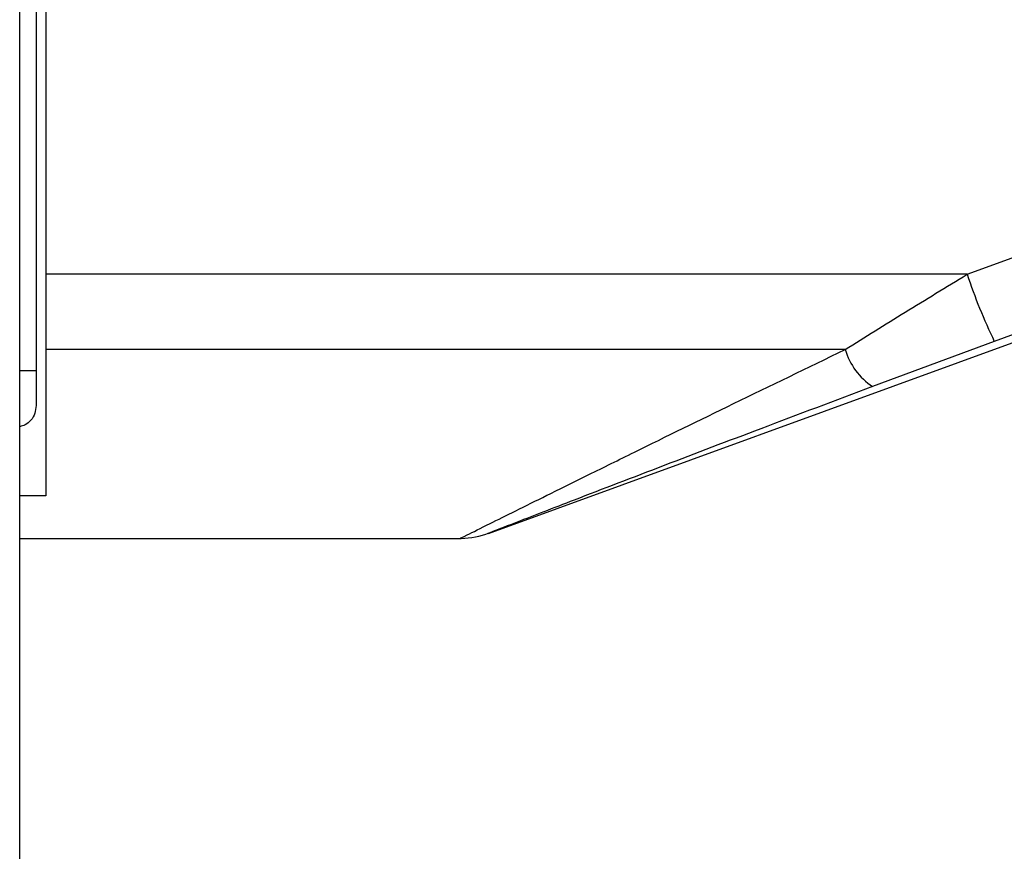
# Paper-space layout 'Surface Plate' of a CAD drawing. Header units: millimetres. Extents: x 2386 to 18395, y 1192 to 15955.
# Tile 4 of 48: x 3292 to 3391, y 5113 to 5197. Entities that reach past the tile are written whole.
import ezdxf

# ---------------------------------------------------------------- set-up
doc = ezdxf.new("R2010")
doc.units = ezdxf.units.MM

psp = doc.layouts.new('Surface Plate')

# ---------------------------------------------------------------- linework, layer by layer
at = {"color": 7, "linetype": 'Continuous', "lineweight": 25, "ltscale": 2}
for p, q in [((3292.331, 1555.274), (3292.331, 5775.064)), ((3293.968, 5773.717), (3293.968, 5161.549)), ((3294.968, 5219.62), (3294.968, 5171.217)), ((3387.389, 5171.217), (3421.982, 5183.882)), ((3339.355, 5145.221), (3427.069, 5177.147)), ((3387.389, 5171.217), (3294.968, 5171.217)), ((3294.968, 5171.217), (3294.968, 5163.671)), ((3390.121, 5164.48), (3377.901, 5159.952)), ((3375.169, 5163.671), (3294.968, 5163.671)), ((3294.968, 5163.671), (3294.968, 5148.983)), ((3293.968, 5161.549), (3293.968, 5158.056)), ((3294.968, 5148.983), (3292.331, 5148.983)), ((3292.331, 5144.717), (3336.618, 5144.717))]:
    psp.add_line(p, q, dxfattribs=at)
at = {"color": 8, "linetype": 'Continuous', "lineweight": 25, "ltscale": 2}
psp.add_line((3292.331, 5161.549), (3293.968, 5161.549), dxfattribs=at)
at = {"color": 7, "linetype": 'Continuous', "lineweight": 25, "ltscale": 2, "flags": 128}
psp.add_lwpolyline([(3424.713, 5177.147), (3409.697, 5171.648), (3390.121, 5164.48)], dxfattribs=at)
at = {"color": 7, "linetype": 'Continuous', "lineweight": 25, "ltscale": 4}
for centre, radius, start, end in [((3444.979, 5190.65), 60.78, 198.64709, 205.50354), ((3381.707, 5165.611), 6.82, 196.5285, 236.07894), ((3336.558, 5152.717), 8, 270.45475, 291.22321)]:
    psp.add_arc(centre, radius, start, end, dxfattribs=at)
at = {"color": 7, "linetype": 'Continuous', "lineweight": 25, "ltscale": 2}
for points, knots in [([(3375.169, 5163.671), (3377.159, 5164.912), (3381.167, 5167.41), (3385.306, 5169.942), (3387.389, 5171.217)], [0, 0, 0, 0, 0.496617, 1, 1, 1, 1]), ([(3377.901, 5159.952), (3374.145, 5158.537), (3367.038, 5155.861), (3356.912, 5152), (3349.646, 5149.208), (3344.865, 5147.36), (3342.024, 5146.26), (3339.844, 5145.413), (3339.464, 5145.265), (3339.303, 5145.202)], [0, 0, 0, 0, 0.242161, 0.458268, 0.673438, 0.754304, 0.83496, 0.929923, 1, 1, 1, 1]), ([(3293.968, 5158.056), (3293.945, 5157.787), (3293.897, 5157.248), (3293.493, 5156.559), (3292.945, 5156.084), (3292.52, 5155.974), (3292.331, 5155.924)], [0, 0, 0, 0, 0.275362, 0.551833, 0.80116, 1, 1, 1, 1])]:
    psp.add_open_spline(points, degree=3, knots=knots, dxfattribs=at)
at = {"color": 8, "linetype": 'Continuous', "lineweight": 25, "ltscale": 2}
psp.add_open_spline([(3336.619, 5144.747), (3336.599, 5144.737), (3336.422, 5144.649), (3337.248, 5145.061), (3339.173, 5146.022), (3342.076, 5147.467), (3345.414, 5149.123), (3349.414, 5151.102), (3355.583, 5154.141), (3364.138, 5158.333), (3371.403, 5161.849), (3375.169, 5163.671)], degree=3, knots=[0, 0, 0, 0, 0.00994, 0.088499, 0.191158, 0.272727, 0.356267, 0.457925, 0.560829, 0.772365, 1, 1, 1, 1], dxfattribs=at)

doc.saveas('drawing.dxf')
